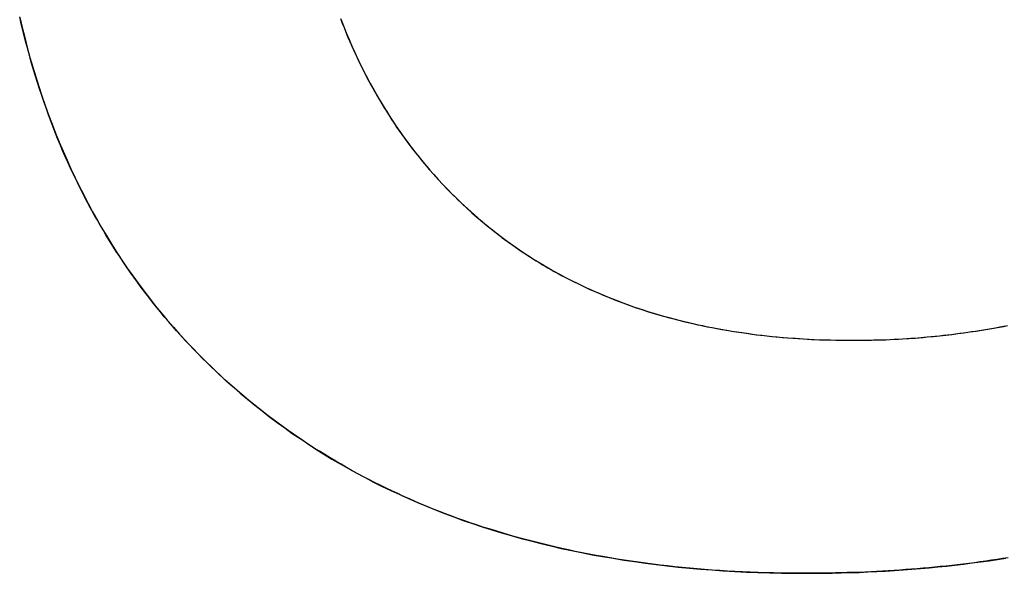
# Model space of a CAD drawing. Extents: x -4.4 to 4.4, y -6.1 to 5.8.
# Tile 78 of 157: x -1.6983 to -1.6332, y 3.4217 to 3.4584. Entities that reach past the tile are written whole.
import ezdxf

# ---------------------------------------------------------------- set-up
doc = ezdxf.new("R2010")
doc.units = 0
doc.layers.get('0').update_dxf_attribs({"linetype": 'CONTINUOUS'})

# ---------------------------------------------------------------- blocks, each defined once
blk = doc.blocks.new('*U1')
for p, q in [((-1.643225, 3.43714, 5.3045), (-1.643225, 3.43714, 5.304)), ((-1.643225, 3.43714, 5.3045), (-1.643225, 3.43714, 5.304)), ((-1.646333, 3.421716, 5.3045), (-1.646333, 3.421716, 5.304)), ((-1.646333, 3.421716, 5.3045), (-1.646333, 3.421716, 5.304))]:
    blk.add_line(p, q)
for points in [[(-1.67706, 3.45843, 5.3045), (-1.67695, 3.45813, 5.3045), (-1.67683, 3.45783, 5.3045), (-1.67671, 3.45754, 5.3045), (-1.67659, 3.45724, 5.3045), (-1.67646, 3.45695, 5.3045), (-1.67633, 3.45666, 5.3045), (-1.6762, 3.45637, 5.3045), (-1.67607, 3.45608, 5.3045), (-1.67594, 3.4558, 5.3045), (-1.6758, 3.45551, 5.3045), (-1.67567, 3.45523, 5.3045), (-1.67553, 3.45495, 5.3045), (-1.67539, 3.45468, 5.3045), (-1.67524, 3.4544, 5.3045), (-1.6751, 3.45413, 5.3045), (-1.67495, 3.45386, 5.3045), (-1.6748, 3.45359, 5.3045), (-1.67464, 3.45332, 5.3045), (-1.67449, 3.45305, 5.3045), (-1.67433, 3.45279, 5.3045), (-1.67417, 3.45253, 5.3045), (-1.67401, 3.45227, 5.3045), (-1.67385, 3.45201, 5.3045), (-1.67368, 3.45176, 5.3045), (-1.67352, 3.4515, 5.3045), (-1.67335, 3.45125, 5.3045), (-1.67318, 3.451, 5.3045), (-1.673, 3.45076, 5.3045), (-1.67283, 3.45051, 5.3045), (-1.67265, 3.45027, 5.3045), (-1.67247, 3.45003, 5.3045), (-1.67229, 3.44979, 5.3045), (-1.6721, 3.44955, 5.3045), (-1.67191, 3.44932, 5.3045), (-1.67173, 3.44908, 5.3045), (-1.67153, 3.44885, 5.3045), (-1.67134, 3.44862, 5.3045), (-1.67115, 3.44839, 5.3045), (-1.67095, 3.44817, 5.3045), (-1.67075, 3.44795, 5.3045), (-1.67055, 3.44772, 5.3045), (-1.67034, 3.4475, 5.3045), (-1.67014, 3.44729, 5.3045), (-1.66993, 3.44707, 5.3045), (-1.66972, 3.44686, 5.3045), (-1.66951, 3.44665, 5.3045), (-1.6693, 3.44644, 5.3045), (-1.66909, 3.44624, 5.3045), (-1.66887, 3.44603, 5.3045), (-1.66865, 3.44583, 5.3045), (-1.66843, 3.44563, 5.3045), (-1.66821, 3.44544, 5.3045), (-1.66799, 3.44524, 5.3045), (-1.66777, 3.44505, 5.3045), (-1.66754, 3.44486, 5.3045), (-1.66731, 3.44467, 5.3045), (-1.66708, 3.44449, 5.3045), (-1.66685, 3.44431, 5.3045), (-1.66662, 3.44413, 5.3045), (-1.66639, 3.44395, 5.3045), (-1.66615, 3.44377, 5.3045), (-1.66591, 3.4436, 5.3045), (-1.66567, 3.44343, 5.3045), (-1.66543, 3.44326, 5.3045), (-1.66519, 3.44309, 5.3045), (-1.66495, 3.44293, 5.3045), (-1.6647, 3.44277, 5.3045), (-1.66445, 3.44261, 5.3045), (-1.6642, 3.44245, 5.3045), (-1.66395, 3.4423, 5.3045), (-1.6637, 3.44214, 5.3045), (-1.66344, 3.44199, 5.3045), (-1.66319, 3.44184, 5.3045), (-1.66293, 3.4417, 5.3045), (-1.66267, 3.44155, 5.3045), (-1.66241, 3.44141, 5.3045), (-1.66214, 3.44127, 5.3045), (-1.66188, 3.44114, 5.3045), (-1.66161, 3.441, 5.3045), (-1.66134, 3.44087, 5.3045), (-1.66107, 3.44074, 5.3045), (-1.6608, 3.44061, 5.3045), (-1.66053, 3.44049, 5.3045), (-1.66025, 3.44037, 5.3045), (-1.65997, 3.44025, 5.3045), (-1.6597, 3.44013, 5.3045), (-1.65942, 3.44001, 5.3045), (-1.65913, 3.4399, 5.3045), (-1.65885, 3.43979, 5.3045), (-1.65856, 3.43968, 5.3045), (-1.65828, 3.43957, 5.3045), (-1.65799, 3.43947, 5.3045), (-1.6577, 3.43936, 5.3045), (-1.65741, 3.43926, 5.3045), (-1.65711, 3.43917, 5.3045), (-1.65682, 3.43907, 5.3045), (-1.65652, 3.43898, 5.3045), (-1.65622, 3.43889, 5.3045), (-1.65592, 3.4388, 5.3045), (-1.65562, 3.43871, 5.3045), (-1.65531, 3.43863, 5.3045), (-1.65501, 3.43855, 5.3045), (-1.6547, 3.43847, 5.3045), (-1.65439, 3.43839, 5.3045), (-1.65408, 3.43832, 5.3045), (-1.65376, 3.43824, 5.3045), (-1.65345, 3.43817, 5.3045), (-1.65313, 3.43811, 5.3045), (-1.65282, 3.43804, 5.3045), (-1.6525, 3.43798, 5.3045), (-1.65218, 3.43792, 5.3045), (-1.65185, 3.43786, 5.3045), (-1.65153, 3.4378, 5.3045), (-1.6512, 3.43775, 5.3045), (-1.65087, 3.4377, 5.3045), (-1.65054, 3.43765, 5.3045), (-1.65021, 3.4376, 5.3045), (-1.64988, 3.43755, 5.3045), (-1.64954, 3.43751, 5.3045), (-1.64921, 3.43747, 5.3045), (-1.64887, 3.43743, 5.3045), (-1.64853, 3.4374, 5.3045), (-1.64819, 3.43736, 5.3045), (-1.64784, 3.43733, 5.3045), (-1.6475, 3.43731, 5.3045), (-1.64715, 3.43728, 5.3045), (-1.6468, 3.43725, 5.3045), (-1.64645, 3.43723, 5.3045), (-1.6461, 3.43721, 5.3045), (-1.64575, 3.4372, 5.3045), (-1.64539, 3.43718, 5.3045), (-1.64504, 3.43717, 5.3045), (-1.64468, 3.43716, 5.3045), (-1.64432, 3.43715, 5.3045), (-1.64395, 3.43714, 5.3045), (-1.64359, 3.43714, 5.3045), (-1.64323, 3.43714, 5.3045)], [(-1.67705, 3.45839, 5.304), (-1.67687, 3.45794, 5.304), (-1.67669, 3.45749, 5.304), (-1.6765, 3.45705, 5.304), (-1.67631, 3.45661, 5.304), (-1.67612, 3.45618, 5.304), (-1.67592, 3.45575, 5.304), (-1.67571, 3.45532, 5.304), (-1.6755, 3.4549, 5.304), (-1.67529, 3.45449, 5.304), (-1.67507, 3.45408, 5.304), (-1.67484, 3.45367, 5.304), (-1.67462, 3.45327, 5.304), (-1.67438, 3.45287, 5.304), (-1.67414, 3.45248, 5.304), (-1.6739, 3.45209, 5.304), (-1.67365, 3.45171, 5.304), (-1.6734, 3.45133, 5.304), (-1.67314, 3.45095, 5.304), (-1.67288, 3.45058, 5.304), (-1.67261, 3.45022, 5.304), (-1.67234, 3.44985, 5.304), (-1.67206, 3.4495, 5.304), (-1.67178, 3.44914, 5.304), (-1.67149, 3.4488, 5.304), (-1.6712, 3.44845, 5.304), (-1.6709, 3.44811, 5.304), (-1.6706, 3.44778, 5.304), (-1.67029, 3.44745, 5.304), (-1.66998, 3.44712, 5.304), (-1.66967, 3.44681, 5.304), (-1.66935, 3.44649, 5.304), (-1.66903, 3.44618, 5.304), (-1.6687, 3.44588, 5.304), (-1.66837, 3.44558, 5.304), (-1.66804, 3.44529, 5.304), (-1.6677, 3.445, 5.304), (-1.66736, 3.44471, 5.304), (-1.66702, 3.44444, 5.304), (-1.66667, 3.44416, 5.304), (-1.66632, 3.4439, 5.304), (-1.66596, 3.44363, 5.304), (-1.6656, 3.44338, 5.304), (-1.66524, 3.44312, 5.304), (-1.66487, 3.44288, 5.304), (-1.6645, 3.44264, 5.304), (-1.66412, 3.4424, 5.304), (-1.66374, 3.44217, 5.304), (-1.66336, 3.44194, 5.304), (-1.66297, 3.44172, 5.304), (-1.66258, 3.44151, 5.304), (-1.66218, 3.4413, 5.304), (-1.66179, 3.44109, 5.304), (-1.66138, 3.44089, 5.304), (-1.66098, 3.4407, 5.304), (-1.66057, 3.44051, 5.304), (-1.66015, 3.44032, 5.304), (-1.65973, 3.44014, 5.304), (-1.65931, 3.43997, 5.304), (-1.65889, 3.4398, 5.304), (-1.65846, 3.43964, 5.304), (-1.65802, 3.43948, 5.304), (-1.65758, 3.43932, 5.304), (-1.65714, 3.43918, 5.304), (-1.6567, 3.43903, 5.304), (-1.65625, 3.4389, 5.304), (-1.6558, 3.43876, 5.304), (-1.65534, 3.43864, 5.304), (-1.65488, 3.43851, 5.304), (-1.65442, 3.4384, 5.304), (-1.65395, 3.43829, 5.304), (-1.65348, 3.43818, 5.304), (-1.653, 3.43808, 5.304), (-1.65252, 3.43798, 5.304), (-1.65204, 3.43789, 5.304), (-1.65155, 3.4378, 5.304), (-1.65106, 3.43772, 5.304), (-1.65056, 3.43765, 5.304), (-1.65006, 3.43758, 5.304), (-1.64956, 3.43751, 5.304), (-1.64905, 3.43745, 5.304), (-1.64854, 3.4374, 5.304), (-1.64803, 3.43735, 5.304), (-1.64751, 3.43731, 5.304), (-1.64699, 3.43727, 5.304), (-1.64646, 3.43723, 5.304), (-1.64593, 3.4372, 5.304), (-1.6454, 3.43718, 5.304), (-1.64486, 3.43716, 5.304), (-1.64432, 3.43715, 5.304), (-1.64377, 3.43714, 5.304), (-1.64323, 3.43714, 5.304)], [(-1.67705, 3.45839, 5.304), (-1.67687, 3.45794, 5.304), (-1.67669, 3.45749, 5.304), (-1.6765, 3.45705, 5.304), (-1.67631, 3.45661, 5.304), (-1.67612, 3.45618, 5.304), (-1.67592, 3.45575, 5.304), (-1.67571, 3.45532, 5.304), (-1.6755, 3.4549, 5.304), (-1.67529, 3.45449, 5.304), (-1.67507, 3.45408, 5.304), (-1.67484, 3.45367, 5.304), (-1.67462, 3.45327, 5.304), (-1.67438, 3.45287, 5.304), (-1.67414, 3.45248, 5.304), (-1.6739, 3.45209, 5.304), (-1.67365, 3.45171, 5.304), (-1.6734, 3.45133, 5.304), (-1.67314, 3.45095, 5.304), (-1.67288, 3.45058, 5.304), (-1.67261, 3.45022, 5.304), (-1.67234, 3.44985, 5.304), (-1.67206, 3.4495, 5.304), (-1.67178, 3.44914, 5.304), (-1.67149, 3.4488, 5.304), (-1.6712, 3.44845, 5.304), (-1.6709, 3.44811, 5.304), (-1.6706, 3.44778, 5.304), (-1.67029, 3.44745, 5.304), (-1.66998, 3.44712, 5.304), (-1.66967, 3.44681, 5.304), (-1.66935, 3.44649, 5.304), (-1.66903, 3.44618, 5.304), (-1.6687, 3.44588, 5.304), (-1.66837, 3.44558, 5.304), (-1.66804, 3.44529, 5.304), (-1.6677, 3.445, 5.304), (-1.66736, 3.44471, 5.304), (-1.66702, 3.44444, 5.304), (-1.66667, 3.44416, 5.304), (-1.66632, 3.4439, 5.304), (-1.66596, 3.44363, 5.304), (-1.6656, 3.44338, 5.304), (-1.66524, 3.44312, 5.304), (-1.66487, 3.44288, 5.304), (-1.6645, 3.44264, 5.304), (-1.66412, 3.4424, 5.304), (-1.66374, 3.44217, 5.304), (-1.66336, 3.44194, 5.304), (-1.66297, 3.44172, 5.304), (-1.66258, 3.44151, 5.304), (-1.66218, 3.4413, 5.304), (-1.66179, 3.44109, 5.304), (-1.66138, 3.44089, 5.304), (-1.66098, 3.4407, 5.304), (-1.66057, 3.44051, 5.304), (-1.66015, 3.44032, 5.304), (-1.65973, 3.44014, 5.304), (-1.65931, 3.43997, 5.304), (-1.65889, 3.4398, 5.304), (-1.65846, 3.43964, 5.304), (-1.65802, 3.43948, 5.304), (-1.65758, 3.43932, 5.304), (-1.65714, 3.43918, 5.304), (-1.6567, 3.43903, 5.304), (-1.65625, 3.4389, 5.304), (-1.6558, 3.43876, 5.304), (-1.65534, 3.43864, 5.304), (-1.65488, 3.43851, 5.304), (-1.65442, 3.4384, 5.304), (-1.65395, 3.43829, 5.304), (-1.65348, 3.43818, 5.304), (-1.653, 3.43808, 5.304), (-1.65252, 3.43798, 5.304), (-1.65204, 3.43789, 5.304), (-1.65155, 3.4378, 5.304), (-1.65106, 3.43772, 5.304), (-1.65056, 3.43765, 5.304), (-1.65006, 3.43758, 5.304), (-1.64956, 3.43751, 5.304), (-1.64905, 3.43745, 5.304), (-1.64854, 3.4374, 5.304), (-1.64803, 3.43735, 5.304), (-1.64751, 3.43731, 5.304), (-1.64699, 3.43727, 5.304), (-1.64646, 3.43723, 5.304), (-1.64593, 3.4372, 5.304), (-1.6454, 3.43718, 5.304), (-1.64486, 3.43716, 5.304), (-1.64432, 3.43715, 5.304), (-1.64377, 3.43714, 5.304), (-1.64323, 3.43714, 5.304)], [(-1.67706, 3.45843, 5.3045), (-1.67695, 3.45813, 5.3045), (-1.67683, 3.45783, 5.3045), (-1.67671, 3.45754, 5.3045), (-1.67659, 3.45724, 5.3045), (-1.67646, 3.45695, 5.3045), (-1.67633, 3.45666, 5.3045), (-1.6762, 3.45637, 5.3045), (-1.67607, 3.45608, 5.3045), (-1.67594, 3.4558, 5.3045), (-1.6758, 3.45551, 5.3045), (-1.67567, 3.45523, 5.3045), (-1.67553, 3.45495, 5.3045), (-1.67539, 3.45468, 5.3045), (-1.67524, 3.4544, 5.3045), (-1.6751, 3.45413, 5.3045), (-1.67495, 3.45386, 5.3045), (-1.6748, 3.45359, 5.3045), (-1.67464, 3.45332, 5.3045), (-1.67449, 3.45305, 5.3045), (-1.67433, 3.45279, 5.3045), (-1.67417, 3.45253, 5.3045), (-1.67401, 3.45227, 5.3045), (-1.67385, 3.45201, 5.3045), (-1.67368, 3.45176, 5.3045), (-1.67352, 3.4515, 5.3045), (-1.67335, 3.45125, 5.3045), (-1.67318, 3.451, 5.3045), (-1.673, 3.45076, 5.3045), (-1.67283, 3.45051, 5.3045), (-1.67265, 3.45027, 5.3045), (-1.67247, 3.45003, 5.3045), (-1.67229, 3.44979, 5.3045), (-1.6721, 3.44955, 5.3045), (-1.67191, 3.44932, 5.3045), (-1.67173, 3.44908, 5.3045), (-1.67153, 3.44885, 5.3045), (-1.67134, 3.44862, 5.3045), (-1.67115, 3.44839, 5.3045), (-1.67095, 3.44817, 5.3045), (-1.67075, 3.44795, 5.3045), (-1.67055, 3.44772, 5.3045), (-1.67034, 3.4475, 5.3045), (-1.67014, 3.44729, 5.3045), (-1.66993, 3.44707, 5.3045), (-1.66972, 3.44686, 5.3045), (-1.66951, 3.44665, 5.3045), (-1.6693, 3.44644, 5.3045), (-1.66909, 3.44624, 5.3045), (-1.66887, 3.44603, 5.3045), (-1.66865, 3.44583, 5.3045), (-1.66843, 3.44563, 5.3045), (-1.66821, 3.44544, 5.3045), (-1.66799, 3.44524, 5.3045), (-1.66777, 3.44505, 5.3045), (-1.66754, 3.44486, 5.3045), (-1.66731, 3.44467, 5.3045), (-1.66708, 3.44449, 5.3045), (-1.66685, 3.44431, 5.3045), (-1.66662, 3.44413, 5.3045), (-1.66639, 3.44395, 5.3045), (-1.66615, 3.44377, 5.3045), (-1.66591, 3.4436, 5.3045), (-1.66567, 3.44343, 5.3045), (-1.66543, 3.44326, 5.3045), (-1.66519, 3.44309, 5.3045), (-1.66495, 3.44293, 5.3045), (-1.6647, 3.44277, 5.3045), (-1.66445, 3.44261, 5.3045), (-1.6642, 3.44245, 5.3045), (-1.66395, 3.4423, 5.3045), (-1.6637, 3.44214, 5.3045), (-1.66344, 3.44199, 5.3045), (-1.66319, 3.44184, 5.3045), (-1.66293, 3.4417, 5.3045), (-1.66267, 3.44155, 5.3045), (-1.66241, 3.44141, 5.3045), (-1.66214, 3.44127, 5.3045), (-1.66188, 3.44114, 5.3045), (-1.66161, 3.441, 5.3045), (-1.66134, 3.44087, 5.3045), (-1.66107, 3.44074, 5.3045), (-1.6608, 3.44061, 5.3045), (-1.66053, 3.44049, 5.3045), (-1.66025, 3.44037, 5.3045), (-1.65997, 3.44025, 5.3045), (-1.6597, 3.44013, 5.3045), (-1.65942, 3.44001, 5.3045), (-1.65913, 3.4399, 5.3045), (-1.65885, 3.43979, 5.3045), (-1.65856, 3.43968, 5.3045), (-1.65828, 3.43957, 5.3045), (-1.65799, 3.43947, 5.3045), (-1.6577, 3.43936, 5.3045), (-1.65741, 3.43926, 5.3045), (-1.65711, 3.43917, 5.3045), (-1.65682, 3.43907, 5.3045), (-1.65652, 3.43898, 5.3045), (-1.65622, 3.43889, 5.3045), (-1.65592, 3.4388, 5.3045), (-1.65562, 3.43871, 5.3045), (-1.65531, 3.43863, 5.3045), (-1.65501, 3.43855, 5.3045), (-1.6547, 3.43847, 5.3045), (-1.65439, 3.43839, 5.3045), (-1.65408, 3.43832, 5.3045), (-1.65376, 3.43824, 5.3045), (-1.65345, 3.43817, 5.3045), (-1.65313, 3.43811, 5.3045), (-1.65282, 3.43804, 5.3045), (-1.6525, 3.43798, 5.3045), (-1.65218, 3.43792, 5.3045), (-1.65185, 3.43786, 5.3045), (-1.65153, 3.4378, 5.3045), (-1.6512, 3.43775, 5.3045), (-1.65087, 3.4377, 5.3045), (-1.65054, 3.43765, 5.3045), (-1.65021, 3.4376, 5.3045), (-1.64988, 3.43755, 5.3045), (-1.64954, 3.43751, 5.3045), (-1.64921, 3.43747, 5.3045), (-1.64887, 3.43743, 5.3045), (-1.64853, 3.4374, 5.3045), (-1.64819, 3.43736, 5.3045), (-1.64784, 3.43733, 5.3045), (-1.6475, 3.43731, 5.3045), (-1.64715, 3.43728, 5.3045), (-1.6468, 3.43725, 5.3045), (-1.64645, 3.43723, 5.3045), (-1.6461, 3.43721, 5.3045), (-1.64575, 3.4372, 5.3045), (-1.64539, 3.43718, 5.3045), (-1.64504, 3.43717, 5.3045), (-1.64468, 3.43716, 5.3045), (-1.64432, 3.43715, 5.3045), (-1.64395, 3.43714, 5.3045), (-1.64359, 3.43714, 5.3045), (-1.64323, 3.43714, 5.3045)], [(-1.64633, 3.42172, 5.3045), (-1.64686, 3.42172, 5.3045), (-1.64738, 3.42172, 5.3045), (-1.64791, 3.42173, 5.3045), (-1.64843, 3.42174, 5.3045), (-1.64894, 3.42175, 5.3045), (-1.64946, 3.42177, 5.3045), (-1.64997, 3.42179, 5.3045), (-1.65048, 3.42181, 5.3045), (-1.65099, 3.42184, 5.3045), (-1.65149, 3.42187, 5.3045), (-1.65199, 3.4219, 5.3045), (-1.65249, 3.42193, 5.3045), (-1.65299, 3.42197, 5.3045), (-1.65349, 3.42201, 5.3045), (-1.65398, 3.42206, 5.3045), (-1.65447, 3.4221, 5.3045), (-1.65496, 3.42215, 5.3045), (-1.65544, 3.42221, 5.3045), (-1.65593, 3.42226, 5.3045), (-1.65641, 3.42232, 5.3045), (-1.65689, 3.42238, 5.3045), (-1.65736, 3.42245, 5.3045), (-1.65784, 3.42252, 5.3045), (-1.65831, 3.42259, 5.3045), (-1.65878, 3.42266, 5.3045), (-1.65924, 3.42274, 5.3045), (-1.65971, 3.42282, 5.3045), (-1.66017, 3.4229, 5.3045), (-1.66063, 3.42299, 5.3045), (-1.66109, 3.42308, 5.3045), (-1.66154, 3.42317, 5.3045), (-1.66199, 3.42327, 5.3045), (-1.66244, 3.42337, 5.3045), (-1.66289, 3.42347, 5.3045), (-1.66333, 3.42357, 5.3045), (-1.66378, 3.42368, 5.3045), (-1.66422, 3.42379, 5.3045), (-1.66465, 3.4239, 5.3045), (-1.66509, 3.42402, 5.3045), (-1.66552, 3.42414, 5.3045), (-1.66595, 3.42426, 5.3045), (-1.66638, 3.42439, 5.3045), (-1.6668, 3.42452, 5.3045), (-1.66723, 3.42465, 5.3045), (-1.66765, 3.42478, 5.3045), (-1.66807, 3.42492, 5.3045), (-1.66848, 3.42506, 5.3045), (-1.6689, 3.42521, 5.3045), (-1.66931, 3.42535, 5.3045), (-1.66971, 3.4255, 5.3045), (-1.67012, 3.42566, 5.3045), (-1.67052, 3.42581, 5.3045), (-1.67093, 3.42597, 5.3045), (-1.67133, 3.42613, 5.3045), (-1.67172, 3.4263, 5.3045), (-1.67212, 3.42647, 5.3045), (-1.67251, 3.42664, 5.3045), (-1.6729, 3.42681, 5.3045), (-1.67328, 3.42699, 5.3045), (-1.67367, 3.42717, 5.3045), (-1.67405, 3.42735, 5.3045), (-1.67443, 3.42754, 5.3045), (-1.67481, 3.42773, 5.3045), (-1.67518, 3.42792, 5.3045), (-1.67555, 3.42811, 5.3045), (-1.67592, 3.42831, 5.3045), (-1.67629, 3.42851, 5.3045), (-1.67666, 3.42872, 5.3045), (-1.67702, 3.42893, 5.3045), (-1.67738, 3.42914, 5.3045), (-1.67774, 3.42935, 5.3045), (-1.67809, 3.42957, 5.3045), (-1.67845, 3.42979, 5.3045), (-1.6788, 3.43001, 5.3045), (-1.67915, 3.43023, 5.3045), (-1.67949, 3.43046, 5.3045), (-1.67984, 3.4307, 5.3045), (-1.68018, 3.43093, 5.3045), (-1.68052, 3.43117, 5.3045), (-1.68085, 3.43141, 5.3045), (-1.68119, 3.43165, 5.3045), (-1.68152, 3.4319, 5.3045), (-1.68185, 3.43215, 5.3045), (-1.68217, 3.4324, 5.3045), (-1.6825, 3.43266, 5.3045), (-1.68282, 3.43292, 5.3045), (-1.68314, 3.43318, 5.3045), (-1.68345, 3.43344, 5.3045), (-1.68377, 3.43371, 5.3045), (-1.68408, 3.43398, 5.3045), (-1.68439, 3.43426, 5.3045), (-1.6847, 3.43453, 5.3045), (-1.685, 3.43481, 5.3045), (-1.68531, 3.4351, 5.3045), (-1.68561, 3.43538, 5.3045), (-1.6859, 3.43567, 5.3045), (-1.6862, 3.43596, 5.3045), (-1.68649, 3.43626, 5.3045), (-1.68678, 3.43656, 5.3045), (-1.68706, 3.43686, 5.3045), (-1.68735, 3.43716, 5.3045), (-1.68762, 3.43746, 5.3045), (-1.6879, 3.43777, 5.3045), (-1.68817, 3.43808, 5.3045), (-1.68844, 3.43839, 5.3045), (-1.68871, 3.4387, 5.3045), (-1.68897, 3.43902, 5.3045), (-1.68923, 3.43934, 5.3045), (-1.68949, 3.43966, 5.3045), (-1.68974, 3.43999, 5.3045), (-1.69, 3.44032, 5.3045), (-1.69024, 3.44064, 5.3045), (-1.69049, 3.44098, 5.3045), (-1.69073, 3.44131, 5.3045), (-1.69097, 3.44165, 5.3045), (-1.6912, 3.44199, 5.3045), (-1.69144, 3.44233, 5.3045), (-1.69166, 3.44268, 5.3045), (-1.69189, 3.44302, 5.3045), (-1.69211, 3.44337, 5.3045), (-1.69233, 3.44373, 5.3045), (-1.69255, 3.44408, 5.3045), (-1.69276, 3.44444, 5.3045), (-1.69297, 3.4448, 5.3045), (-1.69318, 3.44516, 5.3045), (-1.69339, 3.44552, 5.3045), (-1.69359, 3.44589, 5.3045), (-1.69378, 3.44626, 5.3045), (-1.69398, 3.44663, 5.3045), (-1.69417, 3.44701, 5.3045), (-1.69436, 3.44739, 5.3045), (-1.69454, 3.44777, 5.3045), (-1.69473, 3.44815, 5.3045), (-1.69491, 3.44854, 5.3045), (-1.69508, 3.44892, 5.3045), (-1.69526, 3.44931, 5.3045), (-1.69543, 3.44971, 5.3045), (-1.69559, 3.4501, 5.3045), (-1.69576, 3.4505, 5.3045), (-1.69592, 3.4509, 5.3045), (-1.69607, 3.4513, 5.3045), (-1.69623, 3.45171, 5.3045), (-1.69638, 3.45212, 5.3045), (-1.69653, 3.45253, 5.3045), (-1.69667, 3.45294, 5.3045), (-1.69681, 3.45335, 5.3045), (-1.69695, 3.45377, 5.3045), (-1.69709, 3.45419, 5.3045), (-1.69722, 3.45462, 5.3045), (-1.69735, 3.45504, 5.3045), (-1.69748, 3.45547, 5.3045), (-1.6976, 3.4559, 5.3045), (-1.69772, 3.45633, 5.3045), (-1.69784, 3.45677, 5.3045), (-1.69795, 3.45721, 5.3045), (-1.69806, 3.45765, 5.3045), (-1.69817, 3.45809, 5.3045), (-1.69827, 3.45854, 5.3045)], [(-1.69826, 3.4585, 5.304), (-1.69811, 3.45783, 5.304), (-1.69794, 3.45717, 5.304), (-1.69777, 3.45651, 5.304), (-1.69759, 3.45586, 5.304), (-1.6974, 3.45521, 5.304), (-1.69721, 3.45457, 5.304), (-1.69701, 3.45393, 5.304), (-1.6968, 3.45331, 5.304), (-1.69658, 3.45268, 5.304), (-1.69636, 3.45206, 5.304), (-1.69613, 3.45145, 5.304), (-1.6959, 3.45085, 5.304), (-1.69565, 3.45025, 5.304), (-1.6954, 3.44965, 5.304), (-1.69514, 3.44906, 5.304), (-1.69488, 3.44848, 5.304), (-1.69461, 3.4479, 5.304), (-1.69433, 3.44733, 5.304), (-1.69404, 3.44676, 5.304), (-1.69375, 3.4462, 5.304), (-1.69345, 3.44565, 5.304), (-1.69315, 3.4451, 5.304), (-1.69283, 3.44455, 5.304), (-1.69251, 3.44402, 5.304), (-1.69218, 3.44348, 5.304), (-1.69185, 3.44296, 5.304), (-1.69151, 3.44244, 5.304), (-1.69116, 3.44192, 5.304), (-1.6908, 3.44141, 5.304), (-1.69044, 3.44091, 5.304), (-1.69007, 3.44041, 5.304), (-1.68969, 3.43992, 5.304), (-1.68931, 3.43943, 5.304), (-1.68891, 3.43895, 5.304), (-1.68852, 3.43848, 5.304), (-1.68811, 3.43801, 5.304), (-1.6877, 3.43754, 5.304), (-1.68728, 3.43709, 5.304), (-1.68685, 3.43663, 5.304), (-1.68642, 3.43619, 5.304), (-1.68598, 3.43575, 5.304), (-1.68553, 3.43531, 5.304), (-1.68508, 3.43488, 5.304), (-1.68462, 3.43446, 5.304), (-1.68415, 3.43405, 5.304), (-1.68369, 3.43364, 5.304), (-1.68321, 3.43324, 5.304), (-1.68273, 3.43285, 5.304), (-1.68224, 3.43246, 5.304), (-1.68175, 3.43208, 5.304), (-1.68126, 3.4317, 5.304), (-1.68075, 3.43134, 5.304), (-1.68025, 3.43098, 5.304), (-1.67973, 3.43063, 5.304), (-1.67921, 3.43028, 5.304), (-1.67869, 3.42994, 5.304), (-1.67816, 3.42961, 5.304), (-1.67763, 3.42928, 5.304), (-1.67709, 3.42896, 5.304), (-1.67654, 3.42865, 5.304), (-1.67599, 3.42835, 5.304), (-1.67543, 3.42805, 5.304), (-1.67487, 3.42776, 5.304), (-1.6743, 3.42747, 5.304), (-1.67373, 3.4272, 5.304), (-1.67315, 3.42693, 5.304), (-1.67257, 3.42666, 5.304), (-1.67198, 3.42641, 5.304), (-1.67138, 3.42616, 5.304), (-1.67078, 3.42591, 5.304), (-1.67018, 3.42568, 5.304), (-1.66956, 3.42545, 5.304), (-1.66895, 3.42522, 5.304), (-1.66833, 3.42501, 5.304), (-1.6677, 3.4248, 5.304), (-1.66706, 3.4246, 5.304), (-1.66643, 3.4244, 5.304), (-1.66578, 3.42421, 5.304), (-1.66513, 3.42403, 5.304), (-1.66448, 3.42386, 5.304), (-1.66382, 3.42369, 5.304), (-1.66315, 3.42353, 5.304), (-1.66248, 3.42337, 5.304), (-1.6618, 3.42323, 5.304), (-1.66112, 3.42309, 5.304), (-1.66043, 3.42295, 5.304), (-1.65974, 3.42283, 5.304), (-1.65904, 3.42271, 5.304), (-1.65834, 3.42259, 5.304), (-1.65763, 3.42249, 5.304), (-1.65691, 3.42239, 5.304), (-1.65619, 3.42229, 5.304), (-1.65547, 3.42221, 5.304), (-1.65474, 3.42213, 5.304), (-1.654, 3.42206, 5.304), (-1.65326, 3.42199, 5.304), (-1.65251, 3.42194, 5.304), (-1.65176, 3.42188, 5.304), (-1.651, 3.42184, 5.304), (-1.65023, 3.4218, 5.304), (-1.64947, 3.42177, 5.304), (-1.64869, 3.42175, 5.304), (-1.64791, 3.42173, 5.304), (-1.64712, 3.42172, 5.304), (-1.64633, 3.42172, 5.304)], [(-1.69826, 3.4585, 5.304), (-1.69811, 3.45783, 5.304), (-1.69794, 3.45717, 5.304), (-1.69777, 3.45651, 5.304), (-1.69759, 3.45586, 5.304), (-1.6974, 3.45521, 5.304), (-1.69721, 3.45457, 5.304), (-1.69701, 3.45393, 5.304), (-1.6968, 3.45331, 5.304), (-1.69658, 3.45268, 5.304), (-1.69636, 3.45206, 5.304), (-1.69613, 3.45145, 5.304), (-1.6959, 3.45085, 5.304), (-1.69565, 3.45025, 5.304), (-1.6954, 3.44965, 5.304), (-1.69514, 3.44906, 5.304), (-1.69488, 3.44848, 5.304), (-1.69461, 3.4479, 5.304), (-1.69433, 3.44733, 5.304), (-1.69404, 3.44676, 5.304), (-1.69375, 3.4462, 5.304), (-1.69345, 3.44565, 5.304), (-1.69315, 3.4451, 5.304), (-1.69283, 3.44455, 5.304), (-1.69251, 3.44402, 5.304), (-1.69218, 3.44348, 5.304), (-1.69185, 3.44296, 5.304), (-1.69151, 3.44244, 5.304), (-1.69116, 3.44192, 5.304), (-1.6908, 3.44141, 5.304), (-1.69044, 3.44091, 5.304), (-1.69007, 3.44041, 5.304), (-1.68969, 3.43992, 5.304), (-1.68931, 3.43943, 5.304), (-1.68891, 3.43895, 5.304), (-1.68852, 3.43848, 5.304), (-1.68811, 3.43801, 5.304), (-1.6877, 3.43754, 5.304), (-1.68728, 3.43709, 5.304), (-1.68685, 3.43663, 5.304), (-1.68642, 3.43619, 5.304), (-1.68598, 3.43575, 5.304), (-1.68553, 3.43531, 5.304), (-1.68508, 3.43488, 5.304), (-1.68462, 3.43446, 5.304), (-1.68415, 3.43405, 5.304), (-1.68369, 3.43364, 5.304), (-1.68321, 3.43324, 5.304), (-1.68273, 3.43285, 5.304), (-1.68224, 3.43246, 5.304), (-1.68175, 3.43208, 5.304), (-1.68126, 3.4317, 5.304), (-1.68075, 3.43134, 5.304), (-1.68025, 3.43098, 5.304), (-1.67973, 3.43063, 5.304), (-1.67921, 3.43028, 5.304), (-1.67869, 3.42994, 5.304), (-1.67816, 3.42961, 5.304), (-1.67763, 3.42928, 5.304), (-1.67709, 3.42896, 5.304), (-1.67654, 3.42865, 5.304), (-1.67599, 3.42835, 5.304), (-1.67543, 3.42805, 5.304), (-1.67487, 3.42776, 5.304), (-1.6743, 3.42747, 5.304), (-1.67373, 3.4272, 5.304), (-1.67315, 3.42693, 5.304), (-1.67257, 3.42666, 5.304), (-1.67198, 3.42641, 5.304), (-1.67138, 3.42616, 5.304), (-1.67078, 3.42591, 5.304), (-1.67018, 3.42568, 5.304), (-1.66956, 3.42545, 5.304), (-1.66895, 3.42522, 5.304), (-1.66833, 3.42501, 5.304), (-1.6677, 3.4248, 5.304), (-1.66706, 3.4246, 5.304), (-1.66643, 3.4244, 5.304), (-1.66578, 3.42421, 5.304), (-1.66513, 3.42403, 5.304), (-1.66448, 3.42386, 5.304), (-1.66382, 3.42369, 5.304), (-1.66315, 3.42353, 5.304), (-1.66248, 3.42337, 5.304), (-1.6618, 3.42323, 5.304), (-1.66112, 3.42309, 5.304), (-1.66043, 3.42295, 5.304), (-1.65974, 3.42283, 5.304), (-1.65904, 3.42271, 5.304), (-1.65834, 3.42259, 5.304), (-1.65763, 3.42249, 5.304), (-1.65691, 3.42239, 5.304), (-1.65619, 3.42229, 5.304), (-1.65547, 3.42221, 5.304), (-1.65474, 3.42213, 5.304), (-1.654, 3.42206, 5.304), (-1.65326, 3.42199, 5.304), (-1.65251, 3.42194, 5.304), (-1.65176, 3.42188, 5.304), (-1.651, 3.42184, 5.304), (-1.65023, 3.4218, 5.304), (-1.64947, 3.42177, 5.304), (-1.64869, 3.42175, 5.304), (-1.64791, 3.42173, 5.304), (-1.64712, 3.42172, 5.304), (-1.64633, 3.42172, 5.304)], [(-1.64633, 3.42172, 5.3045), (-1.64686, 3.42172, 5.3045), (-1.64738, 3.42172, 5.3045), (-1.64791, 3.42173, 5.3045), (-1.64843, 3.42174, 5.3045), (-1.64894, 3.42175, 5.3045), (-1.64946, 3.42177, 5.3045), (-1.64997, 3.42179, 5.3045), (-1.65048, 3.42181, 5.3045), (-1.65099, 3.42184, 5.3045), (-1.65149, 3.42187, 5.3045), (-1.65199, 3.4219, 5.3045), (-1.65249, 3.42193, 5.3045), (-1.65299, 3.42197, 5.3045), (-1.65349, 3.42201, 5.3045), (-1.65398, 3.42206, 5.3045), (-1.65447, 3.4221, 5.3045), (-1.65496, 3.42215, 5.3045), (-1.65544, 3.42221, 5.3045), (-1.65593, 3.42226, 5.3045), (-1.65641, 3.42232, 5.3045), (-1.65689, 3.42238, 5.3045), (-1.65736, 3.42245, 5.3045), (-1.65784, 3.42252, 5.3045), (-1.65831, 3.42259, 5.3045), (-1.65878, 3.42266, 5.3045), (-1.65924, 3.42274, 5.3045), (-1.65971, 3.42282, 5.3045), (-1.66017, 3.4229, 5.3045), (-1.66063, 3.42299, 5.3045), (-1.66109, 3.42308, 5.3045), (-1.66154, 3.42317, 5.3045), (-1.66199, 3.42327, 5.3045), (-1.66244, 3.42337, 5.3045), (-1.66289, 3.42347, 5.3045), (-1.66333, 3.42357, 5.3045), (-1.66378, 3.42368, 5.3045), (-1.66422, 3.42379, 5.3045), (-1.66465, 3.4239, 5.3045), (-1.66509, 3.42402, 5.3045), (-1.66552, 3.42414, 5.3045), (-1.66595, 3.42426, 5.3045), (-1.66638, 3.42439, 5.3045), (-1.6668, 3.42452, 5.3045), (-1.66723, 3.42465, 5.3045), (-1.66765, 3.42478, 5.3045), (-1.66807, 3.42492, 5.3045), (-1.66848, 3.42506, 5.3045), (-1.6689, 3.42521, 5.3045), (-1.66931, 3.42535, 5.3045), (-1.66971, 3.4255, 5.3045), (-1.67012, 3.42566, 5.3045), (-1.67052, 3.42581, 5.3045), (-1.67093, 3.42597, 5.3045), (-1.67133, 3.42613, 5.3045), (-1.67172, 3.4263, 5.3045), (-1.67212, 3.42647, 5.3045), (-1.67251, 3.42664, 5.3045), (-1.6729, 3.42681, 5.3045), (-1.67328, 3.42699, 5.3045), (-1.67367, 3.42717, 5.3045), (-1.67405, 3.42735, 5.3045), (-1.67443, 3.42754, 5.3045), (-1.67481, 3.42773, 5.3045), (-1.67518, 3.42792, 5.3045), (-1.67555, 3.42811, 5.3045), (-1.67592, 3.42831, 5.3045), (-1.67629, 3.42851, 5.3045), (-1.67666, 3.42872, 5.3045), (-1.67702, 3.42893, 5.3045), (-1.67738, 3.42914, 5.3045), (-1.67774, 3.42935, 5.3045), (-1.67809, 3.42957, 5.3045), (-1.67845, 3.42979, 5.3045), (-1.6788, 3.43001, 5.3045), (-1.67915, 3.43023, 5.3045), (-1.67949, 3.43046, 5.3045), (-1.67984, 3.4307, 5.3045), (-1.68018, 3.43093, 5.3045), (-1.68052, 3.43117, 5.3045), (-1.68085, 3.43141, 5.3045), (-1.68119, 3.43165, 5.3045), (-1.68152, 3.4319, 5.3045), (-1.68185, 3.43215, 5.3045), (-1.68217, 3.4324, 5.3045), (-1.6825, 3.43266, 5.3045), (-1.68282, 3.43292, 5.3045), (-1.68314, 3.43318, 5.3045), (-1.68345, 3.43344, 5.3045), (-1.68377, 3.43371, 5.3045), (-1.68408, 3.43398, 5.3045), (-1.68439, 3.43426, 5.3045), (-1.6847, 3.43453, 5.3045), (-1.685, 3.43481, 5.3045), (-1.68531, 3.4351, 5.3045), (-1.68561, 3.43538, 5.3045), (-1.6859, 3.43567, 5.3045), (-1.6862, 3.43596, 5.3045), (-1.68649, 3.43626, 5.3045), (-1.68678, 3.43656, 5.3045), (-1.68706, 3.43686, 5.3045), (-1.68735, 3.43716, 5.3045), (-1.68762, 3.43746, 5.3045), (-1.6879, 3.43777, 5.3045), (-1.68817, 3.43808, 5.3045), (-1.68844, 3.43839, 5.3045), (-1.68871, 3.4387, 5.3045), (-1.68897, 3.43902, 5.3045), (-1.68923, 3.43934, 5.3045), (-1.68949, 3.43966, 5.3045), (-1.68974, 3.43999, 5.3045), (-1.69, 3.44032, 5.3045), (-1.69024, 3.44064, 5.3045), (-1.69049, 3.44098, 5.3045), (-1.69073, 3.44131, 5.3045), (-1.69097, 3.44165, 5.3045), (-1.6912, 3.44199, 5.3045), (-1.69144, 3.44233, 5.3045), (-1.69166, 3.44268, 5.3045), (-1.69189, 3.44302, 5.3045), (-1.69211, 3.44337, 5.3045), (-1.69233, 3.44373, 5.3045), (-1.69255, 3.44408, 5.3045), (-1.69276, 3.44444, 5.3045), (-1.69297, 3.4448, 5.3045), (-1.69318, 3.44516, 5.3045), (-1.69339, 3.44552, 5.3045), (-1.69359, 3.44589, 5.3045), (-1.69378, 3.44626, 5.3045), (-1.69398, 3.44663, 5.3045), (-1.69417, 3.44701, 5.3045), (-1.69436, 3.44739, 5.3045), (-1.69454, 3.44777, 5.3045), (-1.69473, 3.44815, 5.3045), (-1.69491, 3.44854, 5.3045), (-1.69508, 3.44892, 5.3045), (-1.69526, 3.44931, 5.3045), (-1.69543, 3.44971, 5.3045), (-1.69559, 3.4501, 5.3045), (-1.69576, 3.4505, 5.3045), (-1.69592, 3.4509, 5.3045), (-1.69607, 3.4513, 5.3045), (-1.69623, 3.45171, 5.3045), (-1.69638, 3.45212, 5.3045), (-1.69653, 3.45253, 5.3045), (-1.69667, 3.45294, 5.3045), (-1.69681, 3.45335, 5.3045), (-1.69695, 3.45377, 5.3045), (-1.69709, 3.45419, 5.3045), (-1.69722, 3.45462, 5.3045), (-1.69735, 3.45504, 5.3045), (-1.69748, 3.45547, 5.3045), (-1.6976, 3.4559, 5.3045), (-1.69772, 3.45633, 5.3045), (-1.69784, 3.45677, 5.3045), (-1.69795, 3.45721, 5.3045), (-1.69806, 3.45765, 5.3045), (-1.69817, 3.45809, 5.3045), (-1.69827, 3.45854, 5.3045)], [(-1.64323, 3.43714, 5.3045), (-1.64295, 3.43714, 5.3045), (-1.64267, 3.43714, 5.3045), (-1.64239, 3.43715, 5.3045), (-1.64211, 3.43715, 5.3045), (-1.64183, 3.43716, 5.3045), (-1.64156, 3.43716, 5.3045), (-1.64128, 3.43717, 5.3045), (-1.64101, 3.43718, 5.3045), (-1.64073, 3.43719, 5.3045), (-1.64046, 3.43721, 5.3045), (-1.64018, 3.43722, 5.3045), (-1.63991, 3.43724, 5.3045), (-1.63963, 3.43725, 5.3045), (-1.63936, 3.43727, 5.3045), (-1.63909, 3.43729, 5.3045), (-1.63882, 3.43731, 5.3045), (-1.63855, 3.43733, 5.3045), (-1.63828, 3.43736, 5.3045), (-1.63801, 3.43738, 5.3045), (-1.63774, 3.43741, 5.3045), (-1.63747, 3.43744, 5.3045), (-1.6372, 3.43747, 5.3045), (-1.63693, 3.4375, 5.3045), (-1.63667, 3.43753, 5.3045), (-1.6364, 3.43756, 5.3045), (-1.63613, 3.4376, 5.3045), (-1.63587, 3.43763, 5.3045), (-1.6356, 3.43767, 5.3045), (-1.63534, 3.43771, 5.3045), (-1.63508, 3.43775, 5.3045), (-1.63481, 3.43779, 5.3045), (-1.63455, 3.43783, 5.3045), (-1.63429, 3.43787, 5.3045), (-1.63402, 3.43792, 5.3045), (-1.63376, 3.43797, 5.3045), (-1.6335, 3.43801, 5.3045), (-1.63324, 3.43806, 5.3045), (-1.63298, 3.43811, 5.3045)], [(-1.64323, 3.43714, 5.304), (-1.64281, 3.43714, 5.304), (-1.64239, 3.43715, 5.304), (-1.64197, 3.43715, 5.304), (-1.64155, 3.43716, 5.304), (-1.64114, 3.43718, 5.304), (-1.64072, 3.43719, 5.304), (-1.64031, 3.43721, 5.304), (-1.6399, 3.43724, 5.304), (-1.63949, 3.43726, 5.304), (-1.63908, 3.43729, 5.304), (-1.63867, 3.43732, 5.304), (-1.63827, 3.43736, 5.304), (-1.63786, 3.4374, 5.304), (-1.63746, 3.43744, 5.304), (-1.63705, 3.43748, 5.304), (-1.63665, 3.43753, 5.304), (-1.63625, 3.43758, 5.304), (-1.63585, 3.43763, 5.304), (-1.63545, 3.43769, 5.304), (-1.63505, 3.43775, 5.304), (-1.63466, 3.43781, 5.304), (-1.63426, 3.43788, 5.304), (-1.63387, 3.43795, 5.304), (-1.63348, 3.43802, 5.304), (-1.63309, 3.43809, 5.304)], [(-1.64323, 3.43714, 5.304), (-1.64281, 3.43714, 5.304), (-1.64239, 3.43715, 5.304), (-1.64197, 3.43715, 5.304), (-1.64155, 3.43716, 5.304), (-1.64114, 3.43718, 5.304), (-1.64072, 3.43719, 5.304), (-1.64031, 3.43721, 5.304), (-1.6399, 3.43724, 5.304), (-1.63949, 3.43726, 5.304), (-1.63908, 3.43729, 5.304), (-1.63867, 3.43732, 5.304), (-1.63827, 3.43736, 5.304), (-1.63786, 3.4374, 5.304), (-1.63746, 3.43744, 5.304), (-1.63705, 3.43748, 5.304), (-1.63665, 3.43753, 5.304), (-1.63625, 3.43758, 5.304), (-1.63585, 3.43763, 5.304), (-1.63545, 3.43769, 5.304), (-1.63505, 3.43775, 5.304), (-1.63466, 3.43781, 5.304), (-1.63426, 3.43788, 5.304), (-1.63387, 3.43795, 5.304), (-1.63348, 3.43802, 5.304), (-1.63309, 3.43809, 5.304)], [(-1.64323, 3.43714, 5.3045), (-1.64295, 3.43714, 5.3045), (-1.64267, 3.43714, 5.3045), (-1.64239, 3.43715, 5.3045), (-1.64211, 3.43715, 5.3045), (-1.64183, 3.43716, 5.3045), (-1.64156, 3.43716, 5.3045), (-1.64128, 3.43717, 5.3045), (-1.64101, 3.43718, 5.3045), (-1.64073, 3.43719, 5.3045), (-1.64046, 3.43721, 5.3045), (-1.64018, 3.43722, 5.3045), (-1.63991, 3.43724, 5.3045), (-1.63963, 3.43725, 5.3045), (-1.63936, 3.43727, 5.3045), (-1.63909, 3.43729, 5.3045), (-1.63882, 3.43731, 5.3045), (-1.63855, 3.43733, 5.3045), (-1.63828, 3.43736, 5.3045), (-1.63801, 3.43738, 5.3045), (-1.63774, 3.43741, 5.3045), (-1.63747, 3.43744, 5.3045), (-1.6372, 3.43747, 5.3045), (-1.63693, 3.4375, 5.3045), (-1.63667, 3.43753, 5.3045), (-1.6364, 3.43756, 5.3045), (-1.63613, 3.4376, 5.3045), (-1.63587, 3.43763, 5.3045), (-1.6356, 3.43767, 5.3045), (-1.63534, 3.43771, 5.3045), (-1.63508, 3.43775, 5.3045), (-1.63481, 3.43779, 5.3045), (-1.63455, 3.43783, 5.3045), (-1.63429, 3.43787, 5.3045), (-1.63402, 3.43792, 5.3045), (-1.63376, 3.43797, 5.3045), (-1.6335, 3.43801, 5.3045), (-1.63324, 3.43806, 5.3045), (-1.63298, 3.43811, 5.3045)], [(-1.63292, 3.42274, 5.3045), (-1.63329, 3.42269, 5.3045), (-1.63366, 3.42263, 5.3045), (-1.63403, 3.42258, 5.3045), (-1.6344, 3.42252, 5.3045), (-1.63478, 3.42247, 5.3045), (-1.63515, 3.42242, 5.3045), (-1.63552, 3.42237, 5.3045), (-1.6359, 3.42233, 5.3045), (-1.63627, 3.42228, 5.3045), (-1.63665, 3.42224, 5.3045), (-1.63703, 3.4222, 5.3045), (-1.63741, 3.42216, 5.3045), (-1.63778, 3.42212, 5.3045), (-1.63816, 3.42209, 5.3045), (-1.63854, 3.42205, 5.3045), (-1.63893, 3.42202, 5.3045), (-1.63931, 3.42199, 5.3045), (-1.63969, 3.42196, 5.3045), (-1.64008, 3.42193, 5.3045), (-1.64046, 3.4219, 5.3045), (-1.64085, 3.42188, 5.3045), (-1.64123, 3.42186, 5.3045), (-1.64162, 3.42184, 5.3045), (-1.64201, 3.42182, 5.3045), (-1.6424, 3.4218, 5.3045), (-1.64279, 3.42178, 5.3045), (-1.64318, 3.42177, 5.3045), (-1.64357, 3.42176, 5.3045), (-1.64396, 3.42175, 5.3045), (-1.64435, 3.42174, 5.3045), (-1.64475, 3.42173, 5.3045), (-1.64514, 3.42172, 5.3045), (-1.64554, 3.42172, 5.3045), (-1.64594, 3.42172, 5.3045), (-1.64633, 3.42172, 5.3045)], [(-1.64633, 3.42172, 5.304), (-1.64574, 3.42172, 5.304), (-1.64514, 3.42172, 5.304), (-1.64455, 3.42173, 5.304), (-1.64396, 3.42175, 5.304), (-1.64337, 3.42176, 5.304), (-1.64278, 3.42178, 5.304), (-1.64219, 3.42181, 5.304), (-1.64161, 3.42184, 5.304), (-1.64103, 3.42187, 5.304), (-1.64045, 3.42191, 5.304), (-1.63987, 3.42195, 5.304), (-1.63929, 3.42199, 5.304), (-1.63872, 3.42204, 5.304), (-1.63814, 3.42209, 5.304), (-1.63757, 3.42214, 5.304), (-1.637, 3.4222, 5.304), (-1.63644, 3.42226, 5.304), (-1.63587, 3.42233, 5.304), (-1.63531, 3.4224, 5.304), (-1.63475, 3.42248, 5.304), (-1.63419, 3.42255, 5.304), (-1.63363, 3.42263, 5.304), (-1.63307, 3.42272, 5.304)], [(-1.64633, 3.42172, 5.304), (-1.64574, 3.42172, 5.304), (-1.64514, 3.42172, 5.304), (-1.64455, 3.42173, 5.304), (-1.64396, 3.42175, 5.304), (-1.64337, 3.42176, 5.304), (-1.64278, 3.42178, 5.304), (-1.64219, 3.42181, 5.304), (-1.64161, 3.42184, 5.304), (-1.64103, 3.42187, 5.304), (-1.64045, 3.42191, 5.304), (-1.63987, 3.42195, 5.304), (-1.63929, 3.42199, 5.304), (-1.63872, 3.42204, 5.304), (-1.63814, 3.42209, 5.304), (-1.63757, 3.42214, 5.304), (-1.637, 3.4222, 5.304), (-1.63644, 3.42226, 5.304), (-1.63587, 3.42233, 5.304), (-1.63531, 3.4224, 5.304), (-1.63475, 3.42248, 5.304), (-1.63419, 3.42255, 5.304), (-1.63363, 3.42263, 5.304), (-1.63307, 3.42272, 5.304)], [(-1.63292, 3.42274, 5.3045), (-1.63329, 3.42269, 5.3045), (-1.63366, 3.42263, 5.3045), (-1.63403, 3.42258, 5.3045), (-1.6344, 3.42252, 5.3045), (-1.63478, 3.42247, 5.3045), (-1.63515, 3.42242, 5.3045), (-1.63552, 3.42237, 5.3045), (-1.6359, 3.42233, 5.3045), (-1.63627, 3.42228, 5.3045), (-1.63665, 3.42224, 5.3045), (-1.63703, 3.4222, 5.3045), (-1.63741, 3.42216, 5.3045), (-1.63778, 3.42212, 5.3045), (-1.63816, 3.42209, 5.3045), (-1.63854, 3.42205, 5.3045), (-1.63893, 3.42202, 5.3045), (-1.63931, 3.42199, 5.3045), (-1.63969, 3.42196, 5.3045), (-1.64008, 3.42193, 5.3045), (-1.64046, 3.4219, 5.3045), (-1.64085, 3.42188, 5.3045), (-1.64123, 3.42186, 5.3045), (-1.64162, 3.42184, 5.3045), (-1.64201, 3.42182, 5.3045), (-1.6424, 3.4218, 5.3045), (-1.64279, 3.42178, 5.3045), (-1.64318, 3.42177, 5.3045), (-1.64357, 3.42176, 5.3045), (-1.64396, 3.42175, 5.3045), (-1.64435, 3.42174, 5.3045), (-1.64475, 3.42173, 5.3045), (-1.64514, 3.42172, 5.3045), (-1.64554, 3.42172, 5.3045), (-1.64594, 3.42172, 5.3045), (-1.64633, 3.42172, 5.3045)]]:
    blk.add_polyline3d(points)

msp = doc.modelspace()

# ---------------------------------------------------------------- block references
msp.add_blockref('*U1', (0, 0))

doc.saveas('drawing.dxf')
